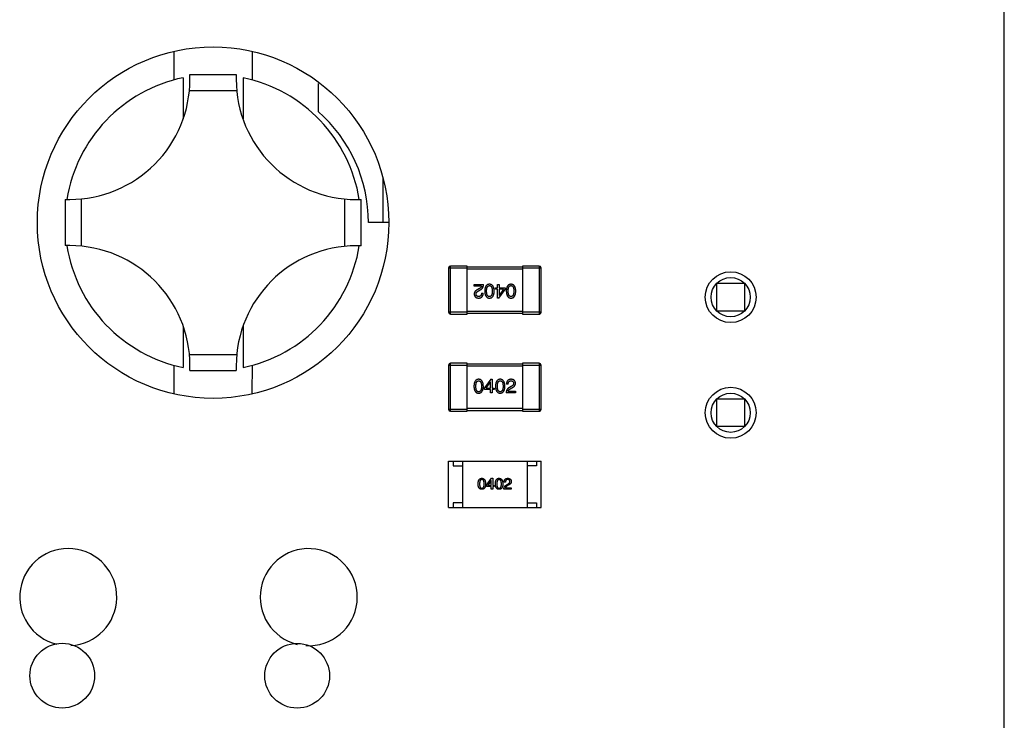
# Model space of a CAD drawing. Header units: inches. Extents: x -29 to 164, y -51 to 83.
# Tile 116 of 164: x 153 to 164, y -3 to 4. Entities that reach past the tile are written whole.
import ezdxf

# ---------------------------------------------------------------- set-up
doc = ezdxf.new("R2010")
doc.units = ezdxf.units.IN
doc.header["$LTSCALE"] = 1.21
doc.header["$MEASUREMENT"] = 0
doc.layers.get('0').update_dxf_attribs({"linetype": 'CONTINUOUS'})

msp = doc.modelspace()

# ---------------------------------------------------------------- linework, layer by layer
at = {"color": 7, "linetype": 'Continuous'}
for p, q in [((163.514, -5.727), (163.514, 40.273)), ((154.535, 3.998), (154.535, 3.697)), ((155.385, 3.697), (155.385, 3.999)), ((154.71, 3.754), (155.21, 3.754)), ((154.71, 3.704), (154.71, 3.754)), ((155.21, 3.754), (155.21, 3.704)), ((154.636, 3.721), (154.636, 3.276)), ((155.284, 3.721), (155.284, 3.276)), ((156.095, 3.658), (156.095, 3.357)), ((155.216, 3.579), (154.704, 3.579)), ((156.795, 2.645), (156.795, 2.154)), ((153.36, 2.405), (153.41, 2.405)), ((153.36, 2.405), (153.36, 1.905)), ((153.535, 2.411), (153.535, 1.899)), ((156.385, 1.898), (156.385, 2.41)), ((156.51, 2.404), (156.56, 2.404)), ((156.56, 1.904), (156.56, 2.404)), ((156.86, 2.154), (156.64, 2.154)), ((153.41, 1.905), (153.36, 1.905)), ((156.56, 1.904), (156.51, 1.904)), ((157.506, 1.664), (157.706, 1.664)), ((157.506, 1.664), (157.506, 1.184)), ((157.706, 1.684), (157.526, 1.684)), ((157.526, 1.164), (157.526, 1.684)), ((157.706, 1.164), (157.706, 1.684)), ((158.306, 1.674), (157.706, 1.674)), ((157.706, 1.654), (158.306, 1.654)), ((158.486, 1.684), (158.306, 1.684)), ((158.306, 1.684), (158.306, 1.164)), ((158.306, 1.664), (158.506, 1.664)), ((158.486, 1.684), (158.486, 1.164)), ((158.506, 1.184), (158.506, 1.664)), ((160.406, 1.498), (160.706, 1.498)), ((160.406, 1.198), (160.406, 1.498)), ((160.706, 1.498), (160.706, 1.198)), ((157.783, 1.485), (157.884, 1.485)), ((157.783, 1.468), (157.783, 1.485)), ((157.863, 1.468), (157.783, 1.468)), ((157.839, 1.44), (157.823, 1.431)), ((157.83, 1.415), (157.849, 1.427)), ((157.862, 1.391), (157.88, 1.391)), ((158.013, 1.449), (158.035, 1.449)), ((158.013, 1.433), (158.013, 1.449)), ((158.035, 1.433), (158.013, 1.433)), ((158.035, 1.485), (158.053, 1.485)), ((158.035, 1.449), (158.035, 1.485)), ((158.035, 1.337), (158.035, 1.433)), ((158.05, 1.337), (158.118, 1.431)), ((158.053, 1.485), (158.053, 1.449)), ((158.053, 1.449), (158.118, 1.449)), ((158.1, 1.433), (158.053, 1.433)), ((158.053, 1.433), (158.053, 1.366)), ((158.1, 1.433), (158.054, 1.366)), ((158.118, 1.449), (158.118, 1.431)), ((158.05, 1.337), (158.035, 1.337)), ((158.053, 1.366), (158.054, 1.366)), ((157.706, 1.184), (157.506, 1.184)), ((158.306, 1.194), (157.706, 1.194)), ((157.706, 1.174), (158.306, 1.174)), ((158.506, 1.184), (158.306, 1.184)), ((160.706, 1.198), (160.406, 1.198)), ((157.526, 1.164), (157.706, 1.164)), ((158.306, 1.164), (158.486, 1.164)), ((154.636, 1.033), (154.635, 0.588)), ((155.284, 1.033), (155.284, 0.588)), ((154.704, 0.729), (155.216, 0.729)), ((154.535, 0.612), (154.534, 0.309)), ((154.71, 0.554), (154.71, 0.604)), ((154.71, 0.554), (155.21, 0.554)), ((155.21, 0.604), (155.21, 0.554)), ((155.384, 0.311), (155.385, 0.612)), ((157.506, 0.614), (157.706, 0.614)), ((157.506, 0.614), (157.506, 0.134)), ((157.706, 0.634), (157.526, 0.634)), ((157.526, 0.114), (157.526, 0.634)), ((157.706, 0.114), (157.706, 0.634)), ((158.306, 0.624), (157.706, 0.624)), ((157.706, 0.604), (158.306, 0.604)), ((158.486, 0.634), (158.306, 0.634)), ((158.306, 0.634), (158.306, 0.114)), ((158.306, 0.614), (158.506, 0.614)), ((158.486, 0.634), (158.486, 0.114)), ((158.506, 0.134), (158.506, 0.614)), ((157.962, 0.46), (157.894, 0.367)), ((157.912, 0.364), (157.958, 0.431)), ((157.959, 0.431), (157.958, 0.431)), ((157.959, 0.364), (157.959, 0.431)), ((157.962, 0.46), (157.977, 0.46)), ((157.977, 0.46), (157.977, 0.364)), ((157.894, 0.349), (157.894, 0.367)), ((157.959, 0.349), (157.894, 0.349)), ((157.912, 0.364), (157.959, 0.364)), ((157.959, 0.313), (157.959, 0.349)), ((157.977, 0.364), (157.999, 0.364)), ((157.999, 0.349), (157.977, 0.349)), ((157.977, 0.349), (157.977, 0.313)), ((157.999, 0.364), (157.999, 0.349)), ((158.15, 0.407), (158.132, 0.407)), ((158.149, 0.33), (158.229, 0.33)), ((158.182, 0.382), (158.163, 0.371)), ((158.173, 0.358), (158.189, 0.367)), ((158.229, 0.33), (158.229, 0.313)), ((157.977, 0.313), (157.959, 0.313)), ((158.229, 0.313), (158.128, 0.313)), ((160.406, 0.248), (160.706, 0.248)), ((160.406, -0.052), (160.406, 0.248)), ((160.706, 0.248), (160.706, -0.052)), ((157.706, 0.134), (157.506, 0.134)), ((157.526, 0.114), (157.706, 0.114)), ((158.306, 0.144), (157.706, 0.144)), ((157.706, 0.124), (158.306, 0.124)), ((158.506, 0.134), (158.306, 0.134)), ((158.306, 0.114), (158.486, 0.114)), ((160.706, -0.052), (160.406, -0.052)), ((157.506, -0.426), (158.506, -0.426)), ((157.506, -0.926), (157.506, -0.426)), ((157.556, -0.426), (157.556, -0.476)), ((157.556, -0.476), (157.656, -0.476)), ((157.656, -0.426), (157.656, -0.926)), ((158.356, -0.426), (158.356, -0.926)), ((158.456, -0.476), (158.356, -0.476)), ((158.456, -0.426), (158.456, -0.476)), ((158.506, -0.926), (158.506, -0.426)), ((157.916, -0.685), (157.97, -0.61)), ((157.968, -0.633), (157.93, -0.687)), ((157.968, -0.633), (157.968, -0.633)), ((157.968, -0.687), (157.968, -0.633)), ((157.97, -0.61), (157.983, -0.61)), ((157.983, -0.61), (157.983, -0.687)), ((157.916, -0.7), (157.916, -0.685)), ((157.968, -0.7), (157.916, -0.7)), ((157.93, -0.687), (157.968, -0.687)), ((157.968, -0.728), (157.968, -0.7)), ((157.983, -0.728), (157.968, -0.728)), ((157.983, -0.687), (158, -0.687)), ((158, -0.7), (157.983, -0.7)), ((157.983, -0.7), (157.983, -0.728)), ((158, -0.687), (158, -0.7)), ((158.184, -0.729), (158.104, -0.728)), ((158.121, -0.653), (158.106, -0.653)), ((158.12, -0.715), (158.184, -0.715)), ((158.131, -0.682), (158.147, -0.673)), ((158.152, -0.685), (158.14, -0.692)), ((158.184, -0.715), (158.184, -0.729)), ((157.506, -0.926), (158.506, -0.926)), ((157.656, -0.876), (157.556, -0.876)), ((157.556, -0.876), (157.556, -0.926)), ((158.356, -0.876), (158.456, -0.876)), ((158.456, -0.876), (158.456, -0.926))]:
    msp.add_line(p, q, dxfattribs=at)
for centre, radius in [((154.96, 2.154), 1.9), ((160.556, 1.348), 0.275), ((160.556, 1.348), 0.212), ((160.556, 0.098), 0.275), ((160.556, 0.098), 0.212), ((153.329, -2.745), 0.35), ((155.869, -2.746), 0.35)]:
    msp.add_circle(centre, radius, dxfattribs=at)
for centre, radius, start, end in [((154.96, 2.154), 1.6, 101.6725, 170.9987), ((153.41, 3.705), 1.3, 269.988, 359.988), ((156.51, 3.704), 1.3, 179.988, 269.988), ((154.96, 2.154), 1.6, 8.9771, 78.3034), ((155.04, 2.154), 1.6, 359.988, 48.7357), ((154.96, 2.154), 1.6, 188.9773, 258.3034), ((153.41, 0.605), 1.3, 359.988, 89.988), ((156.51, 0.604), 1.3, 89.988, 179.988), ((154.96, 2.154), 1.6, 281.6725, 350.9987), ((157.526, 1.664), 0.02, 89.988, 179.988), ((158.486, 1.664), 0.02, 359.988, 89.988), ((157.526, 1.184), 0.02, 179.988, 269.988), ((158.486, 1.184), 0.02, 269.988, 359.988), ((157.526, 0.614), 0.02, 89.988, 179.988), ((158.486, 0.614), 0.02, 359.988, 89.988), ((157.526, 0.134), 0.02, 179.988, 269.988), ((158.486, 0.134), 0.02, 269.988, 359.988), ((153.394, -1.895), 0.525, 273.0563, 256.3419), ((155.994, -1.896), 0.525, 266.4874, 256.3419)]:
    msp.add_arc(centre, radius, start, end, dxfattribs=at)
for points, knots in [([(157.823, 1.431), (157.821, 1.43), (157.818, 1.429), (157.813, 1.426), (157.809, 1.424), (157.805, 1.421), (157.801, 1.418), (157.798, 1.415), (157.795, 1.412), (157.792, 1.409), (157.79, 1.406), (157.788, 1.403), (157.786, 1.4), (157.785, 1.396), (157.784, 1.393), (157.783, 1.389), (157.783, 1.385), (157.783, 1.383), (157.783, 1.382)], [0, 0, 0, 0, 0.082731, 0.161257, 0.236138, 0.307554, 0.375712, 0.440848, 0.502916, 0.562567, 0.619798, 0.675716, 0.73039, 0.78386, 0.837315, 0.890547, 0.944917, 1, 1, 1, 1]), ([(157.803, 1.381), (157.803, 1.382), (157.802, 1.383), (157.803, 1.386), (157.803, 1.388), (157.804, 1.39), (157.805, 1.393), (157.806, 1.395), (157.807, 1.397), (157.809, 1.399), (157.81, 1.402), (157.812, 1.404), (157.815, 1.406), (157.817, 1.408), (157.82, 1.41), (157.823, 1.412), (157.826, 1.414), (157.828, 1.415), (157.83, 1.415)], [0, 0, 0, 0, 0.052237, 0.103888, 0.155485, 0.207395, 0.259864, 0.31356, 0.369176, 0.4266, 0.486836, 0.550048, 0.61567, 0.685271, 0.75824, 0.834614, 0.915635, 1, 1, 1, 1]), ([(157.83, 1.337), (157.832, 1.338), (157.836, 1.338), (157.841, 1.339), (157.847, 1.34), (157.852, 1.341), (157.856, 1.343), (157.86, 1.346), (157.864, 1.348), (157.867, 1.352), (157.87, 1.355), (157.873, 1.359), (157.875, 1.363), (157.877, 1.368), (157.879, 1.373), (157.88, 1.379), (157.88, 1.385), (157.88, 1.389), (157.88, 1.391)], [0, 0, 0, 0, 0.07282, 0.141057, 0.2062, 0.267672, 0.326735, 0.383519, 0.439188, 0.494454, 0.549628, 0.605958, 0.66397, 0.72402, 0.787502, 0.854127, 0.925065, 1, 1, 1, 1]), ([(157.862, 1.391), (157.862, 1.389), (157.861, 1.386), (157.861, 1.382), (157.86, 1.379), (157.86, 1.375), (157.858, 1.372), (157.857, 1.369), (157.856, 1.366), (157.854, 1.364), (157.852, 1.362), (157.85, 1.36), (157.847, 1.358), (157.845, 1.357), (157.842, 1.356), (157.839, 1.355), (157.836, 1.355), (157.833, 1.355), (157.832, 1.355)], [0, 0, 0, 0, 0.082594, 0.15978, 0.232961, 0.301462, 0.365595, 0.426678, 0.484662, 0.540809, 0.595146, 0.648401, 0.702272, 0.757102, 0.813447, 0.872233, 0.934055, 1, 1, 1, 1]), ([(157.863, 1.468), (157.863, 1.466), (157.862, 1.464), (157.861, 1.46), (157.859, 1.456), (157.856, 1.453), (157.852, 1.449), (157.848, 1.446), (157.844, 1.443), (157.84, 1.441), (157.839, 1.44)], [0, 0, 0, 0, 0.103034, 0.208166, 0.318255, 0.434664, 0.559728, 0.695394, 0.841708, 1, 1, 1, 1]), ([(157.849, 1.427), (157.851, 1.428), (157.853, 1.429), (157.857, 1.432), (157.861, 1.434), (157.864, 1.437), (157.867, 1.44), (157.87, 1.443), (157.872, 1.447), (157.875, 1.45), (157.877, 1.454), (157.879, 1.458), (157.88, 1.462), (157.881, 1.466), (157.882, 1.471), (157.883, 1.475), (157.884, 1.48), (157.884, 1.483), (157.884, 1.485)], [0, 0, 0, 0, 0.065828, 0.130094, 0.192451, 0.254037, 0.313974, 0.373757, 0.433048, 0.492243, 0.551902, 0.611758, 0.672678, 0.734814, 0.798569, 0.863693, 0.930488, 1, 1, 1, 1]), ([(157.948, 1.487), (157.946, 1.487), (157.942, 1.487), (157.936, 1.486), (157.931, 1.485), (157.926, 1.483), (157.922, 1.48), (157.918, 1.477), (157.914, 1.473), (157.91, 1.469), (157.907, 1.464), (157.905, 1.458), (157.903, 1.452), (157.901, 1.446), (157.899, 1.438), (157.898, 1.431), (157.897, 1.422), (157.897, 1.417), (157.897, 1.414)], [0, 0, 0, 0, 0.059134, 0.115603, 0.169236, 0.221572, 0.273254, 0.32474, 0.377319, 0.431815, 0.488555, 0.548609, 0.612242, 0.680182, 0.75251, 0.829782, 0.91231, 1, 1, 1, 1]), ([(157.897, 1.414), (157.897, 1.411), (157.897, 1.405), (157.898, 1.396), (157.899, 1.388), (157.901, 1.381), (157.903, 1.374), (157.905, 1.368), (157.908, 1.362), (157.911, 1.357), (157.914, 1.353), (157.918, 1.349), (157.922, 1.346), (157.926, 1.343), (157.931, 1.341), (157.936, 1.339), (157.942, 1.338), (157.946, 1.338), (157.948, 1.337)], [0, 0, 0, 0, 0.088475, 0.171606, 0.249595, 0.322626, 0.391327, 0.455765, 0.516374, 0.573675, 0.628522, 0.681161, 0.732559, 0.783563, 0.83504, 0.887639, 0.942585, 1, 1, 1, 1]), ([(157.917, 1.414), (157.917, 1.416), (157.917, 1.421), (157.917, 1.427), (157.918, 1.433), (157.919, 1.439), (157.92, 1.444), (157.921, 1.449), (157.923, 1.454), (157.924, 1.457), (157.926, 1.461), (157.929, 1.464), (157.931, 1.467), (157.934, 1.469), (157.937, 1.47), (157.941, 1.472), (157.944, 1.472), (157.947, 1.473), (157.948, 1.473)], [0, 0, 0, 0, 0.094834, 0.184067, 0.267029, 0.344713, 0.417334, 0.484367, 0.546941, 0.604717, 0.65953, 0.710539, 0.759381, 0.806382, 0.853027, 0.900623, 0.949121, 1, 1, 1, 1]), ([(157.948, 1.355), (157.947, 1.355), (157.944, 1.355), (157.941, 1.355), (157.937, 1.357), (157.934, 1.358), (157.931, 1.36), (157.929, 1.363), (157.926, 1.366), (157.924, 1.369), (157.923, 1.373), (157.921, 1.378), (157.92, 1.383), (157.919, 1.388), (157.918, 1.394), (157.917, 1.4), (157.917, 1.407), (157.917, 1.411), (157.917, 1.414)], [0, 0, 0, 0, 0.050604, 0.098688, 0.145699, 0.191791, 0.238625, 0.286717, 0.337546, 0.391814, 0.449755, 0.512106, 0.579685, 0.652048, 0.730262, 0.814146, 0.904281, 1, 1, 1, 1]), ([(157.999, 1.414), (157.999, 1.417), (157.998, 1.422), (157.998, 1.431), (157.997, 1.438), (157.995, 1.446), (157.993, 1.452), (157.991, 1.458), (157.988, 1.464), (157.985, 1.469), (157.982, 1.473), (157.978, 1.477), (157.974, 1.48), (157.97, 1.483), (157.965, 1.485), (157.959, 1.486), (157.954, 1.487), (157.95, 1.487), (157.948, 1.487)], [0, 0, 0, 0, 0.087693, 0.170223, 0.247496, 0.319826, 0.387768, 0.451403, 0.511459, 0.568358, 0.622671, 0.675251, 0.726739, 0.778422, 0.830759, 0.884394, 0.940865, 1, 1, 1, 1]), ([(157.948, 1.473), (157.949, 1.473), (157.951, 1.473), (157.955, 1.472), (157.958, 1.471), (157.961, 1.469), (157.964, 1.467), (157.966, 1.464), (157.969, 1.461), (157.971, 1.458), (157.972, 1.454), (157.974, 1.45), (157.975, 1.445), (157.976, 1.439), (157.977, 1.434), (157.978, 1.427), (157.978, 1.421), (157.978, 1.416), (157.978, 1.414)], [0, 0, 0, 0, 0.049766, 0.097012, 0.143225, 0.188786, 0.235079, 0.282962, 0.333687, 0.387747, 0.445963, 0.508657, 0.576545, 0.649868, 0.72822, 0.812712, 0.903543, 1, 1, 1, 1]), ([(157.978, 1.414), (157.978, 1.411), (157.978, 1.407), (157.978, 1.4), (157.977, 1.394), (157.976, 1.388), (157.975, 1.383), (157.974, 1.378), (157.972, 1.373), (157.971, 1.369), (157.969, 1.366), (157.966, 1.363), (157.964, 1.36), (157.961, 1.358), (157.958, 1.357), (157.955, 1.355), (157.951, 1.355), (157.949, 1.355), (157.948, 1.355)], [0, 0, 0, 0, 0.096452, 0.187278, 0.271765, 0.350519, 0.423437, 0.491321, 0.554011, 0.612224, 0.666281, 0.717003, 0.764884, 0.811423, 0.856783, 0.902993, 0.950236, 1, 1, 1, 1]), ([(157.948, 1.337), (157.95, 1.338), (157.954, 1.338), (157.959, 1.339), (157.965, 1.34), (157.969, 1.342), (157.974, 1.345), (157.978, 1.348), (157.982, 1.352), (157.985, 1.357), (157.988, 1.362), (157.991, 1.368), (157.993, 1.374), (157.995, 1.381), (157.997, 1.388), (157.998, 1.396), (157.998, 1.405), (157.999, 1.411), (157.999, 1.414)], [0, 0, 0, 0, 0.057911, 0.113262, 0.165956, 0.217443, 0.268511, 0.319665, 0.372, 0.426129, 0.483365, 0.543779, 0.607756, 0.676562, 0.749704, 0.827713, 0.911177, 1, 1, 1, 1]), ([(158.181, 1.487), (158.179, 1.487), (158.175, 1.487), (158.17, 1.486), (158.164, 1.485), (158.159, 1.483), (158.155, 1.48), (158.151, 1.477), (158.147, 1.473), (158.144, 1.469), (158.141, 1.464), (158.138, 1.458), (158.136, 1.452), (158.134, 1.445), (158.132, 1.438), (158.131, 1.431), (158.13, 1.422), (158.13, 1.417), (158.13, 1.414)], [0, 0, 0, 0, 0.059134, 0.115603, 0.169236, 0.221572, 0.273254, 0.32474, 0.377319, 0.431815, 0.488555, 0.548609, 0.612242, 0.680182, 0.75251, 0.829782, 0.91231, 1, 1, 1, 1]), ([(158.13, 1.414), (158.13, 1.411), (158.131, 1.405), (158.131, 1.396), (158.133, 1.388), (158.134, 1.381), (158.136, 1.374), (158.138, 1.368), (158.141, 1.362), (158.144, 1.357), (158.147, 1.353), (158.151, 1.349), (158.155, 1.345), (158.16, 1.343), (158.164, 1.34), (158.17, 1.339), (158.175, 1.338), (158.179, 1.338), (158.181, 1.337)], [0, 0, 0, 0, 0.088475, 0.171606, 0.249595, 0.322626, 0.391327, 0.455765, 0.516374, 0.573675, 0.628522, 0.681161, 0.732559, 0.783563, 0.83504, 0.887639, 0.942585, 1, 1, 1, 1]), ([(158.15, 1.414), (158.15, 1.416), (158.15, 1.421), (158.15, 1.427), (158.151, 1.433), (158.152, 1.439), (158.153, 1.444), (158.154, 1.449), (158.156, 1.453), (158.158, 1.457), (158.16, 1.461), (158.162, 1.464), (158.164, 1.467), (158.167, 1.469), (158.17, 1.47), (158.174, 1.472), (158.177, 1.472), (158.18, 1.473), (158.181, 1.473)], [0, 0, 0, 0, 0.094834, 0.184067, 0.267029, 0.344713, 0.417334, 0.484367, 0.546941, 0.604717, 0.65953, 0.710539, 0.759381, 0.806382, 0.853027, 0.900623, 0.949121, 1, 1, 1, 1]), ([(158.181, 1.355), (158.18, 1.355), (158.177, 1.355), (158.174, 1.355), (158.17, 1.357), (158.167, 1.358), (158.164, 1.36), (158.162, 1.363), (158.16, 1.366), (158.158, 1.369), (158.156, 1.373), (158.154, 1.378), (158.153, 1.383), (158.152, 1.388), (158.151, 1.394), (158.15, 1.4), (158.15, 1.407), (158.15, 1.411), (158.15, 1.414)], [0, 0, 0, 0, 0.050604, 0.098688, 0.145699, 0.191791, 0.238625, 0.286717, 0.337546, 0.391814, 0.449755, 0.512106, 0.579685, 0.652048, 0.730262, 0.814146, 0.904281, 1, 1, 1, 1]), ([(158.232, 1.414), (158.232, 1.417), (158.232, 1.422), (158.231, 1.431), (158.23, 1.438), (158.228, 1.445), (158.226, 1.452), (158.224, 1.458), (158.221, 1.464), (158.218, 1.469), (158.215, 1.473), (158.211, 1.477), (158.207, 1.48), (158.203, 1.483), (158.198, 1.485), (158.193, 1.486), (158.187, 1.487), (158.183, 1.487), (158.181, 1.487)], [0, 0, 0, 0, 0.087693, 0.170223, 0.247496, 0.319826, 0.387768, 0.451403, 0.511459, 0.568358, 0.622671, 0.675251, 0.726739, 0.778422, 0.830759, 0.884394, 0.940865, 1, 1, 1, 1]), ([(158.181, 1.473), (158.182, 1.473), (158.185, 1.472), (158.188, 1.472), (158.191, 1.471), (158.194, 1.469), (158.197, 1.467), (158.2, 1.464), (158.202, 1.461), (158.204, 1.458), (158.206, 1.454), (158.207, 1.449), (158.208, 1.445), (158.21, 1.439), (158.21, 1.434), (158.211, 1.427), (158.211, 1.421), (158.211, 1.416), (158.211, 1.414)], [0, 0, 0, 0, 0.049766, 0.097012, 0.143225, 0.188786, 0.235079, 0.282962, 0.333687, 0.387747, 0.445963, 0.508657, 0.576545, 0.649868, 0.72822, 0.812712, 0.903543, 1, 1, 1, 1]), ([(158.181, 1.337), (158.183, 1.337), (158.187, 1.338), (158.192, 1.339), (158.198, 1.34), (158.203, 1.342), (158.207, 1.345), (158.211, 1.348), (158.215, 1.352), (158.218, 1.357), (158.221, 1.362), (158.224, 1.368), (158.226, 1.374), (158.228, 1.381), (158.23, 1.388), (158.231, 1.396), (158.232, 1.405), (158.232, 1.411), (158.232, 1.414)], [0, 0, 0, 0, 0.057911, 0.113262, 0.165956, 0.217443, 0.268511, 0.319665, 0.372, 0.426129, 0.483365, 0.543779, 0.607756, 0.676562, 0.749704, 0.827713, 0.911177, 1, 1, 1, 1]), ([(158.211, 1.414), (158.211, 1.411), (158.211, 1.407), (158.211, 1.4), (158.21, 1.394), (158.21, 1.388), (158.208, 1.383), (158.207, 1.378), (158.206, 1.373), (158.204, 1.369), (158.202, 1.366), (158.2, 1.363), (158.197, 1.36), (158.194, 1.358), (158.191, 1.357), (158.188, 1.355), (158.185, 1.355), (158.182, 1.355), (158.181, 1.355)], [0, 0, 0, 0, 0.096452, 0.187278, 0.271765, 0.350519, 0.423437, 0.491321, 0.554011, 0.612224, 0.666281, 0.717003, 0.764884, 0.811423, 0.856783, 0.902993, 0.950236, 1, 1, 1, 1]), ([(157.783, 1.382), (157.783, 1.38), (157.783, 1.377), (157.784, 1.372), (157.785, 1.367), (157.787, 1.363), (157.788, 1.359), (157.791, 1.356), (157.793, 1.353), (157.796, 1.35), (157.799, 1.347), (157.802, 1.345), (157.806, 1.343), (157.81, 1.341), (157.815, 1.34), (157.819, 1.339), (157.824, 1.338), (157.828, 1.338), (157.83, 1.337)], [0, 0, 0, 0, 0.070688, 0.137741, 0.201612, 0.262778, 0.321223, 0.378455, 0.434411, 0.490146, 0.546362, 0.603392, 0.662208, 0.723401, 0.787372, 0.85442, 0.925153, 1, 1, 1, 1]), ([(157.832, 1.355), (157.831, 1.355), (157.829, 1.355), (157.826, 1.355), (157.823, 1.356), (157.82, 1.357), (157.817, 1.358), (157.815, 1.359), (157.813, 1.36), (157.811, 1.362), (157.809, 1.363), (157.807, 1.365), (157.806, 1.367), (157.805, 1.37), (157.804, 1.372), (157.803, 1.375), (157.803, 1.378), (157.803, 1.38), (157.803, 1.381)], [0, 0, 0, 0, 0.076112, 0.148436, 0.216883, 0.281466, 0.34298, 0.402356, 0.459881, 0.51546, 0.571111, 0.62658, 0.683162, 0.741007, 0.801404, 0.863825, 0.930544, 1, 1, 1, 1]), ([(157.831, 0.46), (157.829, 0.46), (157.825, 0.46), (157.82, 0.459), (157.814, 0.457), (157.809, 0.455), (157.805, 0.452), (157.801, 0.449), (157.797, 0.445), (157.794, 0.441), (157.791, 0.436), (157.788, 0.43), (157.786, 0.424), (157.784, 0.417), (157.782, 0.409), (157.781, 0.401), (157.781, 0.393), (157.78, 0.387), (157.78, 0.384)], [0, 0, 0, 0, 0.057911, 0.113262, 0.165956, 0.217443, 0.268511, 0.319665, 0.372, 0.426129, 0.483365, 0.543779, 0.607756, 0.676562, 0.749704, 0.827713, 0.911177, 1, 1, 1, 1]), ([(157.801, 0.384), (157.801, 0.386), (157.801, 0.391), (157.801, 0.398), (157.802, 0.404), (157.803, 0.41), (157.804, 0.415), (157.805, 0.42), (157.806, 0.424), (157.808, 0.428), (157.81, 0.432), (157.812, 0.435), (157.815, 0.437), (157.818, 0.439), (157.821, 0.441), (157.824, 0.442), (157.827, 0.443), (157.83, 0.443), (157.831, 0.443)], [0, 0, 0, 0, 0.096452, 0.187278, 0.271765, 0.350519, 0.423437, 0.491321, 0.554011, 0.612224, 0.666281, 0.717003, 0.764884, 0.811423, 0.856783, 0.902993, 0.950236, 1, 1, 1, 1]), ([(157.882, 0.384), (157.882, 0.387), (157.881, 0.393), (157.881, 0.401), (157.879, 0.409), (157.878, 0.417), (157.876, 0.423), (157.874, 0.43), (157.871, 0.435), (157.868, 0.44), (157.865, 0.445), (157.861, 0.449), (157.857, 0.452), (157.852, 0.455), (157.848, 0.457), (157.842, 0.459), (157.837, 0.46), (157.833, 0.46), (157.831, 0.46)], [0, 0, 0, 0, 0.088475, 0.171606, 0.249595, 0.322626, 0.391327, 0.455765, 0.516374, 0.573675, 0.628522, 0.681161, 0.732559, 0.783563, 0.83504, 0.887639, 0.942585, 1, 1, 1, 1]), ([(157.831, 0.443), (157.832, 0.443), (157.835, 0.443), (157.838, 0.442), (157.842, 0.441), (157.845, 0.439), (157.848, 0.437), (157.85, 0.435), (157.852, 0.432), (157.855, 0.428), (157.856, 0.424), (157.858, 0.42), (157.859, 0.415), (157.86, 0.41), (157.861, 0.404), (157.862, 0.398), (157.862, 0.391), (157.862, 0.386), (157.862, 0.384)], [0, 0, 0, 0, 0.050604, 0.098688, 0.145699, 0.191791, 0.238625, 0.286717, 0.337546, 0.391814, 0.449755, 0.512106, 0.579685, 0.652048, 0.730262, 0.814146, 0.904281, 1, 1, 1, 1]), ([(158.064, 0.46), (158.062, 0.46), (158.058, 0.46), (158.053, 0.459), (158.047, 0.457), (158.043, 0.455), (158.038, 0.452), (158.034, 0.449), (158.03, 0.445), (158.027, 0.441), (158.024, 0.436), (158.021, 0.43), (158.019, 0.424), (158.017, 0.417), (158.016, 0.409), (158.014, 0.401), (158.014, 0.393), (158.013, 0.387), (158.013, 0.384)], [0, 0, 0, 0, 0.057911, 0.113262, 0.165956, 0.217443, 0.268511, 0.319665, 0.372, 0.426129, 0.483365, 0.543779, 0.607756, 0.676562, 0.749704, 0.827713, 0.911177, 1, 1, 1, 1]), ([(158.034, 0.384), (158.034, 0.386), (158.034, 0.391), (158.034, 0.398), (158.035, 0.404), (158.036, 0.41), (158.037, 0.415), (158.038, 0.42), (158.04, 0.424), (158.041, 0.428), (158.043, 0.432), (158.046, 0.435), (158.048, 0.437), (158.051, 0.439), (158.054, 0.441), (158.057, 0.442), (158.061, 0.443), (158.063, 0.443), (158.064, 0.443)], [0, 0, 0, 0, 0.096452, 0.187278, 0.271765, 0.350519, 0.423437, 0.491321, 0.554011, 0.612224, 0.666281, 0.717003, 0.764884, 0.811423, 0.856783, 0.902993, 0.950236, 1, 1, 1, 1]), ([(158.115, 0.384), (158.115, 0.387), (158.115, 0.393), (158.114, 0.401), (158.113, 0.409), (158.111, 0.416), (158.109, 0.423), (158.107, 0.429), (158.104, 0.435), (158.101, 0.44), (158.098, 0.445), (158.094, 0.449), (158.09, 0.452), (158.086, 0.455), (158.081, 0.457), (158.076, 0.459), (158.07, 0.46), (158.066, 0.46), (158.064, 0.46)], [0, 0, 0, 0, 0.088475, 0.171606, 0.249595, 0.322626, 0.391327, 0.455765, 0.516374, 0.573675, 0.628522, 0.681161, 0.732559, 0.783563, 0.83504, 0.887639, 0.942585, 1, 1, 1, 1]), ([(158.064, 0.443), (158.065, 0.443), (158.068, 0.443), (158.071, 0.442), (158.075, 0.441), (158.078, 0.439), (158.081, 0.437), (158.083, 0.435), (158.086, 0.432), (158.088, 0.428), (158.089, 0.424), (158.091, 0.42), (158.092, 0.415), (158.093, 0.41), (158.094, 0.404), (158.095, 0.398), (158.095, 0.391), (158.095, 0.386), (158.095, 0.384)], [0, 0, 0, 0, 0.050604, 0.098688, 0.145699, 0.191791, 0.238625, 0.286717, 0.337546, 0.391814, 0.449755, 0.512106, 0.579685, 0.652048, 0.730262, 0.814146, 0.904281, 1, 1, 1, 1]), ([(158.182, 0.46), (158.18, 0.46), (158.176, 0.46), (158.171, 0.459), (158.165, 0.458), (158.161, 0.456), (158.156, 0.454), (158.152, 0.452), (158.148, 0.449), (158.145, 0.446), (158.142, 0.442), (158.139, 0.439), (158.137, 0.434), (158.135, 0.429), (158.134, 0.424), (158.132, 0.419), (158.132, 0.413), (158.132, 0.409), (158.132, 0.407)], [0, 0, 0, 0, 0.07282, 0.141057, 0.2062, 0.267672, 0.326735, 0.383519, 0.439188, 0.494454, 0.549628, 0.605958, 0.66397, 0.72402, 0.787502, 0.854127, 0.925065, 1, 1, 1, 1]), ([(158.15, 0.407), (158.151, 0.408), (158.151, 0.411), (158.151, 0.415), (158.152, 0.419), (158.153, 0.423), (158.154, 0.426), (158.155, 0.429), (158.156, 0.431), (158.158, 0.434), (158.16, 0.436), (158.162, 0.438), (158.165, 0.439), (158.167, 0.441), (158.17, 0.442), (158.173, 0.442), (158.177, 0.443), (158.179, 0.443), (158.18, 0.443)], [0, 0, 0, 0, 0.082594, 0.15978, 0.232961, 0.301462, 0.365595, 0.426678, 0.484662, 0.540809, 0.595146, 0.648401, 0.702272, 0.757102, 0.813447, 0.872233, 0.934055, 1, 1, 1, 1]), ([(158.18, 0.443), (158.181, 0.443), (158.183, 0.443), (158.186, 0.442), (158.189, 0.442), (158.192, 0.441), (158.195, 0.44), (158.197, 0.439), (158.199, 0.437), (158.201, 0.436), (158.203, 0.434), (158.205, 0.432), (158.206, 0.43), (158.207, 0.428), (158.208, 0.425), (158.209, 0.423), (158.209, 0.42), (158.209, 0.418), (158.209, 0.417)], [0, 0, 0, 0, 0.076112, 0.148436, 0.216883, 0.281466, 0.34298, 0.402356, 0.459881, 0.51546, 0.571111, 0.62658, 0.683162, 0.741007, 0.801404, 0.863825, 0.930544, 1, 1, 1, 1]), ([(158.229, 0.416), (158.229, 0.418), (158.229, 0.421), (158.228, 0.426), (158.227, 0.43), (158.225, 0.434), (158.224, 0.438), (158.222, 0.442), (158.219, 0.445), (158.216, 0.448), (158.213, 0.45), (158.21, 0.453), (158.206, 0.455), (158.202, 0.457), (158.197, 0.458), (158.193, 0.459), (158.188, 0.46), (158.184, 0.46), (158.182, 0.46)], [0, 0, 0, 0, 0.070688, 0.137741, 0.201612, 0.262778, 0.321223, 0.378455, 0.434411, 0.490146, 0.546362, 0.603392, 0.662208, 0.723401, 0.787372, 0.85442, 0.925153, 1, 1, 1, 1]), ([(157.78, 0.384), (157.78, 0.381), (157.781, 0.375), (157.781, 0.367), (157.782, 0.359), (157.784, 0.352), (157.786, 0.346), (157.788, 0.339), (157.791, 0.334), (157.794, 0.329), (157.797, 0.325), (157.801, 0.321), (157.805, 0.318), (157.809, 0.315), (157.814, 0.313), (157.82, 0.311), (157.825, 0.31), (157.829, 0.31), (157.831, 0.31)], [0, 0, 0, 0, 0.087693, 0.170223, 0.247496, 0.319826, 0.387768, 0.451403, 0.511459, 0.568358, 0.622671, 0.675251, 0.726739, 0.778422, 0.830759, 0.884394, 0.940865, 1, 1, 1, 1]), ([(157.831, 0.325), (157.83, 0.325), (157.827, 0.325), (157.824, 0.326), (157.821, 0.327), (157.818, 0.329), (157.815, 0.331), (157.812, 0.333), (157.81, 0.336), (157.808, 0.34), (157.806, 0.344), (157.805, 0.348), (157.804, 0.353), (157.803, 0.358), (157.802, 0.364), (157.801, 0.37), (157.801, 0.377), (157.801, 0.382), (157.801, 0.384)], [0, 0, 0, 0, 0.049766, 0.097012, 0.143225, 0.188786, 0.235079, 0.282962, 0.333687, 0.387747, 0.445963, 0.508657, 0.576545, 0.649868, 0.72822, 0.812712, 0.903543, 1, 1, 1, 1]), ([(157.831, 0.31), (157.833, 0.31), (157.837, 0.31), (157.843, 0.311), (157.848, 0.313), (157.853, 0.315), (157.857, 0.318), (157.861, 0.321), (157.865, 0.325), (157.868, 0.329), (157.871, 0.334), (157.874, 0.339), (157.876, 0.345), (157.878, 0.352), (157.88, 0.359), (157.881, 0.367), (157.882, 0.375), (157.882, 0.381), (157.882, 0.384)], [0, 0, 0, 0, 0.059134, 0.115603, 0.169236, 0.221572, 0.273254, 0.32474, 0.377319, 0.431815, 0.488555, 0.548609, 0.612242, 0.680182, 0.75251, 0.829782, 0.91231, 1, 1, 1, 1]), ([(157.862, 0.384), (157.862, 0.382), (157.862, 0.377), (157.862, 0.37), (157.861, 0.364), (157.86, 0.359), (157.859, 0.353), (157.858, 0.348), (157.856, 0.344), (157.855, 0.34), (157.852, 0.337), (157.85, 0.334), (157.848, 0.331), (157.845, 0.329), (157.842, 0.327), (157.838, 0.326), (157.835, 0.325), (157.832, 0.325), (157.831, 0.325)], [0, 0, 0, 0, 0.094834, 0.184067, 0.267029, 0.344713, 0.417334, 0.484367, 0.546941, 0.604717, 0.65953, 0.710539, 0.759381, 0.806382, 0.853027, 0.900623, 0.949121, 1, 1, 1, 1]), ([(158.013, 0.384), (158.013, 0.381), (158.014, 0.375), (158.014, 0.367), (158.016, 0.359), (158.017, 0.352), (158.019, 0.345), (158.021, 0.339), (158.024, 0.334), (158.027, 0.329), (158.03, 0.325), (158.034, 0.321), (158.038, 0.318), (158.043, 0.315), (158.047, 0.313), (158.053, 0.311), (158.058, 0.31), (158.062, 0.31), (158.064, 0.31)], [0, 0, 0, 0, 0.087693, 0.170223, 0.247496, 0.319826, 0.387768, 0.451403, 0.511459, 0.568358, 0.622671, 0.675251, 0.726739, 0.778422, 0.830759, 0.884394, 0.940865, 1, 1, 1, 1]), ([(158.064, 0.325), (158.063, 0.325), (158.061, 0.325), (158.057, 0.326), (158.054, 0.327), (158.051, 0.329), (158.048, 0.331), (158.046, 0.333), (158.043, 0.336), (158.041, 0.34), (158.04, 0.344), (158.038, 0.348), (158.037, 0.353), (158.036, 0.358), (158.035, 0.364), (158.034, 0.37), (158.034, 0.377), (158.034, 0.382), (158.034, 0.384)], [0, 0, 0, 0, 0.049766, 0.097012, 0.143225, 0.188786, 0.235079, 0.282962, 0.333687, 0.387747, 0.445963, 0.508657, 0.576545, 0.649868, 0.72822, 0.812712, 0.903543, 1, 1, 1, 1]), ([(158.095, 0.384), (158.095, 0.382), (158.095, 0.377), (158.095, 0.37), (158.094, 0.364), (158.093, 0.359), (158.092, 0.353), (158.091, 0.348), (158.089, 0.344), (158.088, 0.34), (158.086, 0.337), (158.083, 0.334), (158.081, 0.331), (158.078, 0.329), (158.075, 0.327), (158.071, 0.326), (158.068, 0.325), (158.065, 0.325), (158.064, 0.325)], [0, 0, 0, 0, 0.094834, 0.184067, 0.267029, 0.344713, 0.417334, 0.484367, 0.546941, 0.604717, 0.65953, 0.710539, 0.759381, 0.806382, 0.853027, 0.900623, 0.949121, 1, 1, 1, 1]), ([(158.064, 0.31), (158.066, 0.31), (158.07, 0.31), (158.076, 0.311), (158.081, 0.313), (158.086, 0.315), (158.09, 0.318), (158.094, 0.321), (158.098, 0.325), (158.102, 0.329), (158.105, 0.334), (158.107, 0.339), (158.109, 0.345), (158.111, 0.352), (158.113, 0.359), (158.114, 0.367), (158.115, 0.375), (158.115, 0.381), (158.115, 0.384)], [0, 0, 0, 0, 0.059134, 0.115603, 0.169236, 0.221572, 0.273254, 0.32474, 0.377319, 0.431815, 0.488555, 0.548609, 0.612242, 0.680182, 0.75251, 0.829782, 0.91231, 1, 1, 1, 1]), ([(158.163, 0.371), (158.161, 0.37), (158.159, 0.368), (158.155, 0.366), (158.151, 0.363), (158.148, 0.36), (158.145, 0.357), (158.142, 0.354), (158.14, 0.351), (158.137, 0.347), (158.135, 0.343), (158.133, 0.34), (158.132, 0.336), (158.131, 0.331), (158.13, 0.327), (158.129, 0.322), (158.128, 0.317), (158.128, 0.314), (158.128, 0.313)], [0, 0, 0, 0, 0.065828, 0.130094, 0.192451, 0.254037, 0.313974, 0.373757, 0.433048, 0.492243, 0.551902, 0.611758, 0.672678, 0.734814, 0.798569, 0.863693, 0.930488, 1, 1, 1, 1]), ([(158.149, 0.33), (158.149, 0.331), (158.15, 0.334), (158.151, 0.337), (158.153, 0.341), (158.156, 0.345), (158.16, 0.348), (158.164, 0.351), (158.168, 0.355), (158.172, 0.357), (158.173, 0.358)], [0, 0, 0, 0, 0.103034, 0.208166, 0.318255, 0.434664, 0.559728, 0.695394, 0.841708, 1, 1, 1, 1]), ([(158.209, 0.417), (158.21, 0.416), (158.21, 0.414), (158.209, 0.412), (158.209, 0.409), (158.208, 0.407), (158.208, 0.405), (158.206, 0.403), (158.205, 0.4), (158.204, 0.398), (158.202, 0.396), (158.2, 0.394), (158.197, 0.392), (158.195, 0.39), (158.192, 0.388), (158.189, 0.386), (158.186, 0.384), (158.184, 0.383), (158.182, 0.382)], [0, 0, 0, 0, 0.052237, 0.103888, 0.155485, 0.207395, 0.259864, 0.31356, 0.369176, 0.4266, 0.486836, 0.550048, 0.61567, 0.685271, 0.75824, 0.834614, 0.915635, 1, 1, 1, 1]), ([(158.189, 0.367), (158.191, 0.367), (158.194, 0.369), (158.199, 0.371), (158.203, 0.374), (158.207, 0.377), (158.211, 0.379), (158.214, 0.382), (158.217, 0.385), (158.22, 0.388), (158.222, 0.391), (158.224, 0.395), (158.226, 0.398), (158.227, 0.401), (158.228, 0.405), (158.229, 0.408), (158.229, 0.412), (158.229, 0.415), (158.229, 0.416)], [0, 0, 0, 0, 0.082731, 0.161257, 0.236138, 0.307554, 0.375712, 0.440848, 0.502916, 0.562567, 0.619798, 0.675716, 0.73039, 0.78386, 0.837315, 0.890547, 0.944917, 1, 1, 1, 1]), ([(157.825, -0.671), (157.825, -0.669), (157.825, -0.664), (157.826, -0.657), (157.827, -0.651), (157.828, -0.645), (157.83, -0.64), (157.831, -0.635), (157.833, -0.63), (157.836, -0.626), (157.839, -0.622), (157.842, -0.619), (157.845, -0.617), (157.848, -0.614), (157.852, -0.613), (157.857, -0.611), (157.861, -0.611), (157.864, -0.61), (157.866, -0.61)], [0, 0, 0, 0, 0.088823, 0.172287, 0.250296, 0.323438, 0.392244, 0.456221, 0.516635, 0.573871, 0.628, 0.680335, 0.731489, 0.782557, 0.834044, 0.886738, 0.942089, 1, 1, 1, 1]), ([(157.866, -0.624), (157.865, -0.624), (157.863, -0.624), (157.86, -0.625), (157.858, -0.626), (157.855, -0.627), (157.853, -0.629), (157.851, -0.631), (157.849, -0.633), (157.848, -0.636), (157.846, -0.639), (157.845, -0.643), (157.844, -0.647), (157.843, -0.651), (157.842, -0.655), (157.842, -0.66), (157.842, -0.666), (157.842, -0.669), (157.842, -0.671)], [0, 0, 0, 0, 0.049764, 0.097007, 0.143217, 0.188577, 0.235116, 0.282997, 0.333719, 0.387776, 0.445989, 0.508679, 0.576563, 0.649481, 0.728235, 0.812722, 0.903548, 1, 1, 1, 1]), ([(157.866, -0.61), (157.867, -0.61), (157.87, -0.611), (157.875, -0.612), (157.879, -0.613), (157.883, -0.615), (157.886, -0.617), (157.89, -0.62), (157.893, -0.623), (157.895, -0.626), (157.898, -0.63), (157.9, -0.635), (157.902, -0.64), (157.903, -0.645), (157.904, -0.651), (157.905, -0.658), (157.906, -0.664), (157.906, -0.669), (157.906, -0.671)], [0, 0, 0, 0, 0.057415, 0.112361, 0.16496, 0.216437, 0.267441, 0.318839, 0.371478, 0.426325, 0.483626, 0.544235, 0.608673, 0.677374, 0.750405, 0.828394, 0.911525, 1, 1, 1, 1]), ([(157.891, -0.671), (157.891, -0.669), (157.891, -0.666), (157.89, -0.66), (157.89, -0.655), (157.889, -0.651), (157.888, -0.647), (157.887, -0.643), (157.886, -0.639), (157.885, -0.636), (157.883, -0.633), (157.881, -0.631), (157.879, -0.629), (157.877, -0.627), (157.874, -0.626), (157.872, -0.625), (157.869, -0.624), (157.867, -0.624), (157.866, -0.624)], [0, 0, 0, 0, 0.095719, 0.185854, 0.269738, 0.347952, 0.420315, 0.487894, 0.550245, 0.608186, 0.662454, 0.713283, 0.761375, 0.808209, 0.854301, 0.901312, 0.949396, 1, 1, 1, 1]), ([(158.012, -0.671), (158.012, -0.669), (158.012, -0.664), (158.013, -0.657), (158.013, -0.651), (158.015, -0.645), (158.016, -0.64), (158.018, -0.635), (158.02, -0.63), (158.022, -0.626), (158.025, -0.622), (158.028, -0.619), (158.031, -0.617), (158.035, -0.614), (158.039, -0.613), (158.043, -0.611), (158.048, -0.611), (158.051, -0.611), (158.052, -0.61)], [0, 0, 0, 0, 0.088823, 0.172287, 0.250296, 0.323438, 0.392244, 0.456221, 0.516635, 0.573871, 0.628, 0.680335, 0.731489, 0.782557, 0.834044, 0.886738, 0.942089, 1, 1, 1, 1]), ([(158.052, -0.624), (158.051, -0.624), (158.049, -0.624), (158.047, -0.625), (158.044, -0.626), (158.042, -0.627), (158.039, -0.629), (158.037, -0.631), (158.036, -0.633), (158.034, -0.636), (158.033, -0.639), (158.031, -0.643), (158.03, -0.647), (158.029, -0.651), (158.029, -0.655), (158.028, -0.66), (158.028, -0.666), (158.028, -0.67), (158.028, -0.671)], [0, 0, 0, 0, 0.049764, 0.097007, 0.143217, 0.188577, 0.235116, 0.282997, 0.333719, 0.387776, 0.445989, 0.508679, 0.576563, 0.649481, 0.728235, 0.812722, 0.903548, 1, 1, 1, 1]), ([(158.052, -0.61), (158.054, -0.611), (158.057, -0.611), (158.061, -0.612), (158.066, -0.613), (158.069, -0.615), (158.073, -0.617), (158.076, -0.62), (158.079, -0.623), (158.082, -0.626), (158.084, -0.63), (158.086, -0.635), (158.088, -0.64), (158.09, -0.645), (158.091, -0.651), (158.092, -0.658), (158.093, -0.664), (158.093, -0.669), (158.093, -0.671)], [0, 0, 0, 0, 0.057415, 0.112361, 0.16496, 0.216437, 0.267441, 0.318839, 0.371478, 0.426325, 0.483626, 0.544235, 0.608673, 0.677374, 0.750405, 0.828394, 0.911525, 1, 1, 1, 1]), ([(158.077, -0.671), (158.077, -0.67), (158.077, -0.666), (158.077, -0.66), (158.076, -0.655), (158.076, -0.651), (158.075, -0.647), (158.074, -0.643), (158.073, -0.639), (158.071, -0.636), (158.069, -0.633), (158.068, -0.631), (158.066, -0.629), (158.063, -0.627), (158.061, -0.626), (158.058, -0.625), (158.055, -0.624), (158.053, -0.624), (158.052, -0.624)], [0, 0, 0, 0, 0.095719, 0.185854, 0.269738, 0.347952, 0.420315, 0.487894, 0.550245, 0.608186, 0.662454, 0.713283, 0.761375, 0.808209, 0.854301, 0.901312, 0.949396, 1, 1, 1, 1]), ([(158.106, -0.653), (158.106, -0.651), (158.106, -0.648), (158.107, -0.643), (158.108, -0.639), (158.109, -0.635), (158.11, -0.631), (158.112, -0.628), (158.114, -0.625), (158.117, -0.622), (158.119, -0.619), (158.122, -0.617), (158.126, -0.615), (158.129, -0.614), (158.133, -0.612), (158.138, -0.611), (158.142, -0.611), (158.145, -0.611), (158.147, -0.61)], [0, 0, 0, 0, 0.074935, 0.145873, 0.212498, 0.27598, 0.33603, 0.394042, 0.450372, 0.505546, 0.560812, 0.616481, 0.673265, 0.732328, 0.7938, 0.858943, 0.92718, 1, 1, 1, 1]), ([(158.145, -0.624), (158.144, -0.624), (158.142, -0.624), (158.14, -0.625), (158.137, -0.625), (158.135, -0.626), (158.133, -0.627), (158.131, -0.628), (158.129, -0.63), (158.128, -0.631), (158.126, -0.633), (158.125, -0.636), (158.124, -0.638), (158.123, -0.64), (158.122, -0.643), (158.122, -0.646), (158.121, -0.65), (158.121, -0.652), (158.121, -0.653)], [0, 0, 0, 0, 0.065945, 0.127767, 0.186553, 0.242898, 0.297728, 0.351599, 0.404854, 0.459191, 0.515338, 0.573322, 0.634405, 0.698538, 0.767039, 0.84022, 0.917406, 1, 1, 1, 1]), ([(158.169, -0.645), (158.168, -0.644), (158.168, -0.643), (158.168, -0.64), (158.167, -0.638), (158.167, -0.636), (158.166, -0.634), (158.165, -0.633), (158.163, -0.631), (158.162, -0.63), (158.16, -0.629), (158.159, -0.627), (158.157, -0.627), (158.155, -0.626), (158.153, -0.625), (158.15, -0.625), (158.148, -0.624), (158.146, -0.624), (158.145, -0.624)], [0, 0, 0, 0, 0.069456, 0.136175, 0.198596, 0.258993, 0.316838, 0.37342, 0.428889, 0.48454, 0.540119, 0.597644, 0.65702, 0.718534, 0.783117, 0.851564, 0.923888, 1, 1, 1, 1]), ([(158.147, -0.61), (158.148, -0.611), (158.151, -0.611), (158.155, -0.611), (158.159, -0.612), (158.162, -0.613), (158.166, -0.615), (158.169, -0.616), (158.172, -0.618), (158.174, -0.62), (158.176, -0.623), (158.178, -0.625), (158.18, -0.628), (158.181, -0.631), (158.182, -0.634), (158.183, -0.638), (158.184, -0.642), (158.184, -0.645), (158.184, -0.646)], [0, 0, 0, 0, 0.074847, 0.14558, 0.212628, 0.276599, 0.337792, 0.396608, 0.453638, 0.509854, 0.565589, 0.621545, 0.678777, 0.737222, 0.798388, 0.862259, 0.929312, 1, 1, 1, 1]), ([(157.866, -0.73), (157.864, -0.73), (157.861, -0.73), (157.857, -0.729), (157.852, -0.728), (157.848, -0.727), (157.845, -0.724), (157.842, -0.722), (157.839, -0.719), (157.836, -0.715), (157.833, -0.711), (157.831, -0.707), (157.83, -0.702), (157.828, -0.697), (157.827, -0.691), (157.826, -0.685), (157.825, -0.678), (157.825, -0.674), (157.825, -0.671)], [0, 0, 0, 0, 0.059135, 0.115606, 0.169241, 0.221578, 0.273261, 0.324749, 0.377329, 0.431642, 0.488541, 0.548597, 0.612232, 0.680174, 0.752504, 0.829777, 0.912307, 1, 1, 1, 1]), ([(157.842, -0.671), (157.842, -0.673), (157.842, -0.677), (157.842, -0.682), (157.842, -0.687), (157.843, -0.692), (157.844, -0.696), (157.845, -0.7), (157.846, -0.704), (157.848, -0.707), (157.849, -0.71), (157.851, -0.712), (157.853, -0.714), (157.855, -0.716), (157.858, -0.717), (157.86, -0.718), (157.863, -0.718), (157.865, -0.719), (157.866, -0.719)], [0, 0, 0, 0, 0.096457, 0.187288, 0.27178, 0.350132, 0.423455, 0.491343, 0.554037, 0.612253, 0.666313, 0.717038, 0.764921, 0.811214, 0.856775, 0.902988, 0.950234, 1, 1, 1, 1]), ([(157.866, -0.719), (157.867, -0.719), (157.869, -0.718), (157.872, -0.718), (157.874, -0.717), (157.877, -0.715), (157.879, -0.714), (157.881, -0.712), (157.883, -0.709), (157.885, -0.706), (157.886, -0.703), (157.887, -0.7), (157.888, -0.696), (157.889, -0.692), (157.89, -0.687), (157.89, -0.682), (157.891, -0.677), (157.891, -0.673), (157.891, -0.671)], [0, 0, 0, 0, 0.050879, 0.099377, 0.146973, 0.193618, 0.240619, 0.289461, 0.34047, 0.395283, 0.453059, 0.515633, 0.582666, 0.655287, 0.732971, 0.815933, 0.905166, 1, 1, 1, 1]), ([(157.906, -0.671), (157.906, -0.674), (157.906, -0.678), (157.906, -0.685), (157.905, -0.691), (157.904, -0.697), (157.902, -0.702), (157.9, -0.707), (157.898, -0.711), (157.896, -0.715), (157.893, -0.719), (157.89, -0.722), (157.887, -0.724), (157.883, -0.727), (157.879, -0.728), (157.875, -0.729), (157.87, -0.73), (157.867, -0.73), (157.866, -0.73)], [0, 0, 0, 0, 0.08769, 0.170218, 0.24749, 0.319818, 0.387758, 0.451391, 0.511445, 0.568185, 0.622681, 0.67526, 0.726746, 0.778428, 0.830764, 0.884397, 0.940866, 1, 1, 1, 1]), ([(158.052, -0.73), (158.051, -0.73), (158.048, -0.73), (158.043, -0.729), (158.039, -0.728), (158.035, -0.727), (158.031, -0.724), (158.028, -0.722), (158.025, -0.719), (158.022, -0.715), (158.02, -0.711), (158.018, -0.707), (158.016, -0.702), (158.015, -0.697), (158.013, -0.691), (158.013, -0.685), (158.012, -0.678), (158.012, -0.674), (158.012, -0.671)], [0, 0, 0, 0, 0.059135, 0.115606, 0.169241, 0.221578, 0.273261, 0.324749, 0.377329, 0.431642, 0.488541, 0.548597, 0.612232, 0.680174, 0.752504, 0.829777, 0.912307, 1, 1, 1, 1]), ([(158.028, -0.671), (158.028, -0.673), (158.028, -0.677), (158.028, -0.682), (158.029, -0.687), (158.029, -0.692), (158.03, -0.696), (158.031, -0.7), (158.033, -0.704), (158.034, -0.707), (158.036, -0.71), (158.037, -0.712), (158.039, -0.714), (158.042, -0.716), (158.044, -0.717), (158.047, -0.718), (158.049, -0.719), (158.051, -0.719), (158.052, -0.719)], [0, 0, 0, 0, 0.096457, 0.187288, 0.27178, 0.350132, 0.423455, 0.491343, 0.554037, 0.612253, 0.666313, 0.717038, 0.764921, 0.811214, 0.856775, 0.902988, 0.950234, 1, 1, 1, 1]), ([(158.052, -0.719), (158.053, -0.719), (158.055, -0.718), (158.058, -0.718), (158.061, -0.717), (158.063, -0.715), (158.066, -0.714), (158.068, -0.712), (158.069, -0.709), (158.071, -0.706), (158.073, -0.703), (158.074, -0.7), (158.075, -0.696), (158.076, -0.692), (158.076, -0.687), (158.077, -0.682), (158.077, -0.677), (158.077, -0.673), (158.077, -0.671)], [0, 0, 0, 0, 0.050879, 0.099377, 0.146973, 0.193618, 0.240619, 0.289461, 0.34047, 0.395283, 0.453059, 0.515633, 0.582666, 0.655287, 0.732971, 0.815933, 0.905166, 1, 1, 1, 1]), ([(158.093, -0.671), (158.093, -0.674), (158.093, -0.678), (158.092, -0.685), (158.091, -0.691), (158.09, -0.697), (158.089, -0.702), (158.087, -0.707), (158.085, -0.711), (158.082, -0.715), (158.08, -0.719), (158.077, -0.722), (158.073, -0.724), (158.07, -0.727), (158.066, -0.728), (158.062, -0.729), (158.057, -0.73), (158.054, -0.73), (158.052, -0.73)], [0, 0, 0, 0, 0.08769, 0.170218, 0.24749, 0.319818, 0.387758, 0.451391, 0.511445, 0.568185, 0.622681, 0.67526, 0.726746, 0.778428, 0.830764, 0.884397, 0.940866, 1, 1, 1, 1]), ([(158.104, -0.728), (158.104, -0.727), (158.104, -0.725), (158.104, -0.721), (158.105, -0.717), (158.106, -0.714), (158.107, -0.71), (158.108, -0.707), (158.109, -0.704), (158.111, -0.701), (158.113, -0.698), (158.115, -0.695), (158.117, -0.693), (158.119, -0.69), (158.122, -0.688), (158.125, -0.686), (158.128, -0.684), (158.13, -0.683), (158.131, -0.682)], [0, 0, 0, 0, 0.069512, 0.136307, 0.201431, 0.265186, 0.327322, 0.388242, 0.448098, 0.507757, 0.566952, 0.626243, 0.686026, 0.745963, 0.807549, 0.869906, 0.934172, 1, 1, 1, 1]), ([(158.14, -0.692), (158.138, -0.693), (158.136, -0.695), (158.132, -0.697), (158.129, -0.7), (158.126, -0.703), (158.124, -0.706), (158.122, -0.709), (158.121, -0.712), (158.12, -0.714), (158.12, -0.715)], [0, 0, 0, 0, 0.158292, 0.304606, 0.440272, 0.565336, 0.681745, 0.791834, 0.896966, 1, 1, 1, 1]), ([(158.147, -0.673), (158.148, -0.672), (158.15, -0.671), (158.152, -0.67), (158.155, -0.668), (158.157, -0.667), (158.159, -0.665), (158.161, -0.663), (158.162, -0.662), (158.164, -0.66), (158.165, -0.658), (158.166, -0.657), (158.167, -0.655), (158.168, -0.653), (158.168, -0.651), (158.169, -0.649), (158.169, -0.647), (158.169, -0.646), (158.169, -0.645)], [0, 0, 0, 0, 0.084365, 0.165386, 0.24176, 0.314729, 0.38433, 0.449952, 0.513164, 0.5734, 0.630824, 0.68644, 0.740136, 0.792605, 0.844515, 0.896112, 0.947763, 1, 1, 1, 1]), ([(158.184, -0.646), (158.184, -0.647), (158.184, -0.649), (158.184, -0.652), (158.184, -0.655), (158.183, -0.657), (158.182, -0.66), (158.18, -0.663), (158.179, -0.665), (158.177, -0.668), (158.175, -0.67), (158.172, -0.673), (158.17, -0.675), (158.167, -0.677), (158.163, -0.679), (158.16, -0.681), (158.156, -0.683), (158.153, -0.685), (158.152, -0.685)], [0, 0, 0, 0, 0.055083, 0.109453, 0.162685, 0.21614, 0.26961, 0.324284, 0.380202, 0.437433, 0.497084, 0.559152, 0.624288, 0.692446, 0.763862, 0.838743, 0.917269, 1, 1, 1, 1])]:
    msp.add_open_spline(points, degree=3, knots=knots, dxfattribs=at)

doc.saveas('drawing.dxf')
